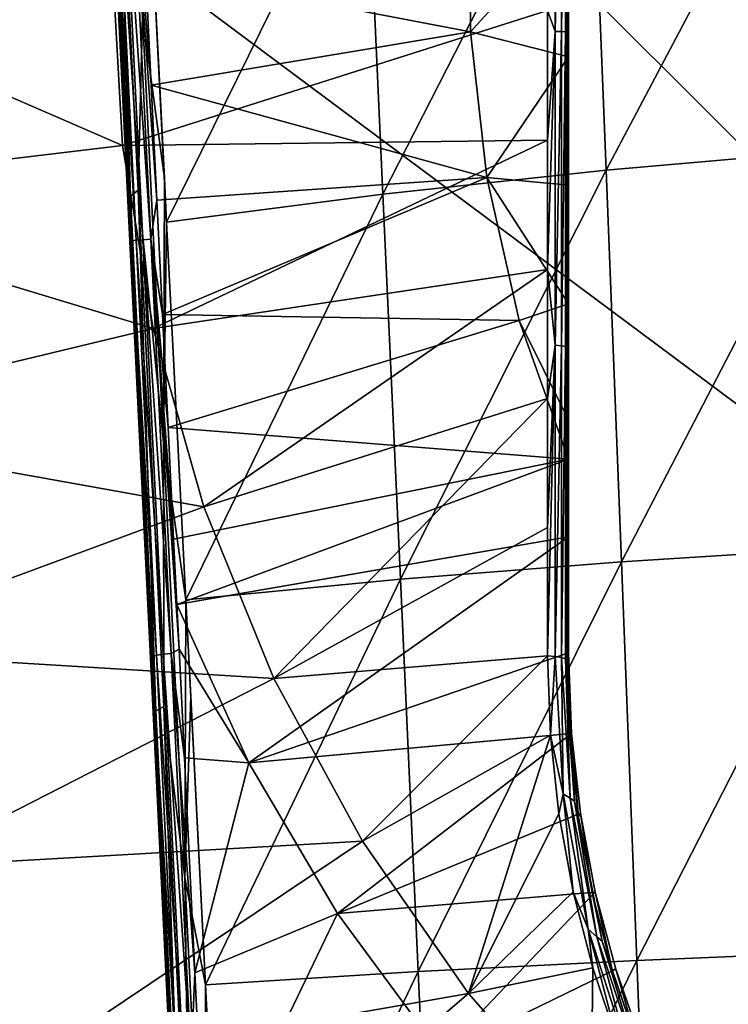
# Model space of a CAD drawing. Header units: metres. Extents: x -109 to 109, y -144 to 54.
# Tile 93 of 150: x -12.71 to -7.61, y -33.41 to -26.33. Entities that reach past the tile are written whole.
import ezdxf

# ---------------------------------------------------------------- set-up
doc = ezdxf.new("R2010")
doc.units = ezdxf.units.M
doc.layers.add('solid_20062313_XXX', color=7, linetype='CONTINUOUS')

msp = doc.modelspace()

# ---------------------------------------------------------------- linework, layer by layer
at = {"layer": 'solid_20062313_XXX'}
for points in [[(-0.037755, -34.693718, -19.326387), (-18.923677, -20.625799, -19.320473), (-14.15034, -20.625799, -19.350346)], [(-18.923677, -35.040936, -19.255531), (-18.923677, -20.625799, -19.320473), (-0.037755, -34.693718, -19.326387)], [(-0.037755, -34.693718, -19.326387), (-14.15034, -20.625799, -19.350346), (-0.037755, -20.625799, -19.388235)], [(-12.08741, -24.009895, 74.632019), (-11.910421, -27.601011, 75.998558), (-12.031964, -23.955809, 74.749962)], [(-12.031964, -23.955809, 74.749962), (-11.85442, -27.558203, 76.120796), (-11.824537, -26.302393, 75.80249)], [(-11.910421, -27.601011, 75.998558), (-11.85442, -27.558203, 76.120796), (-12.031964, -23.955809, 74.749962)], [(-12.08741, -24.009895, 74.632019), (-12.105419, -24.046642, 74.495689), (-11.929299, -27.620134, 75.857933)], [(-12.062812, -24.913858, 69.596184), (-11.929299, -27.620134, 75.857933), (-12.105419, -24.046642, 74.495689)], [(-12.08741, -24.009895, 74.632019), (-11.929299, -27.620134, 75.857933), (-11.910421, -27.601011, 75.998558)], [(-8.855337, -26.417297, 69.8451), (-8.855337, -24.157759, 69.795166), (-8.910926, -26.266636, 69.819702)], [(-8.810923, -24.155056, 69.838531), (-8.855337, -24.157759, 69.795166), (-8.855337, -26.417297, 69.8451)], [(-8.810923, -26.418081, 69.88855), (-8.810923, -24.155056, 69.838531), (-8.855337, -26.417297, 69.8451)], [(-8.781987, -24.151634, 69.89341), (-8.810923, -24.155056, 69.838531), (-8.810923, -26.418081, 69.88855)], [(-8.781987, -26.419075, 69.943527), (-8.781987, -24.151634, 69.89341), (-8.810923, -26.418081, 69.88855)], [(-8.781987, -26.419075, 69.943527), (-8.771327, -25.283508, 70.002243), (-8.781987, -24.151634, 69.89341)], [(-6.934044, -24.470573, 77.357452), (-8.598875, -24.655012, 76.826706), (-8.490464, -27.413618, 77.749741)], [(-6.934044, -24.470573, 77.357452), (-8.490464, -27.413618, 77.749741), (-6.84361, -27.271027, 78.269958)], [(-8.598875, -24.655012, 76.826706), (-10.218584, -24.878201, 76.184402), (-10.095197, -27.586269, 77.119789)], [(-8.598875, -24.655012, 76.826706), (-10.095197, -27.586269, 77.119789), (-8.490464, -27.413618, 77.749741)], [(-12.062812, -24.913858, 69.596184), (-11.914385, -27.926065, 69.604805), (-11.929299, -27.620134, 75.857933)], [(-12.051139, -24.916794, 69.538666), (-11.914385, -27.926065, 69.604805), (-12.062812, -24.913858, 69.596184)], [(-12.051139, -24.916794, 69.538666), (-11.903011, -27.922915, 69.547226), (-11.914385, -27.926065, 69.604805)], [(-11.870353, -27.918806, 69.498459), (-11.903011, -27.922915, 69.547226), (-12.051139, -24.916794, 69.538666)], [(-12.018221, -24.91795, 69.489914), (-11.870353, -27.918806, 69.498459), (-12.051139, -24.916794, 69.538666)], [(-11.969112, -24.917376, 69.45752), (-11.821418, -27.914734, 69.466057), (-12.018221, -24.91795, 69.489914)], [(-11.821418, -27.914734, 69.466057), (-11.870353, -27.918806, 69.498459), (-12.018221, -24.91795, 69.489914)], [(-11.91137, -24.915159, 69.446457), (-11.763735, -27.911324, 69.454987), (-11.969112, -24.917376, 69.45752)], [(-11.763735, -27.911324, 69.454987), (-11.821418, -27.914734, 69.466057), (-11.969112, -24.917376, 69.45752)], [(-11.91137, -24.915159, 69.446457), (-11.801881, -25.971703, 69.498405), (-11.760952, -26.803009, 69.50145)], [(-11.91137, -24.915159, 69.446457), (-11.760952, -26.803009, 69.50145), (-11.720194, -27.631548, 69.47966)], [(-11.91137, -24.915159, 69.446457), (-11.720194, -27.631548, 69.47966), (-11.763735, -27.911324, 69.454987)], [(-10.218584, -24.878201, 76.184402), (-11.785398, -25.139803, 75.434334), (-11.650156, -27.788286, 76.383598)], [(-10.218584, -24.878201, 76.184402), (-11.650156, -27.788286, 76.383598), (-10.095197, -27.586269, 77.119789)], [(-11.824537, -26.302393, 75.80249), (-11.666308, -27.471693, 76.280777), (-11.785398, -25.139803, 75.434334)], [(-11.785398, -25.139803, 75.434334), (-11.666308, -27.471693, 76.280777), (-11.650156, -27.788286, 76.383598)], [(-8.781987, -26.419075, 69.943527), (-8.771327, -28.123087, 69.92244), (-8.771327, -25.283508, 70.002243)], [(-8.771327, -25.283508, 70.002243), (-8.771327, -28.123087, 69.92244), (-8.760991, -25.64208, 70.60006)], [(-11.801881, -25.971703, 69.498405), (-9.464011, -25.364988, 70.373611), (-9.464238, -26.419044, 70.374161)], [(-9.464011, -25.364988, 70.373611), (-8.760991, -25.64208, 70.60006), (-9.464238, -26.419044, 70.374161)], [(-9.464238, -26.419044, 70.374161), (-8.760991, -25.64208, 70.60006), (-8.760991, -26.598507, 70.593063)], [(-8.771327, -28.123087, 69.92244), (-8.760991, -26.598507, 70.593063), (-8.760991, -25.64208, 70.60006)], [(-15.021155, -25.909, 67.089264), (-11.968418, -27.237549, 68.630318), (-12.041929, -25.906071, 68.630318)], [(-15.021155, -25.909, 67.089264), (-14.926705, -27.590836, 67.089264), (-11.968418, -27.237549, 68.630318)], [(-8.910926, -26.266636, 69.819702), (-12.041929, -25.906071, 68.630318), (-11.968418, -27.237549, 68.630318)], [(-11.760952, -26.803009, 69.50145), (-11.801881, -25.971703, 69.498405), (-9.464238, -26.419044, 70.374161)], [(-8.910884, -27.199715, 69.792351), (-8.910926, -26.266636, 69.819702), (-11.968418, -27.237549, 68.630318)], [(-8.855337, -26.417297, 69.8451), (-8.910926, -26.266636, 69.819702), (-8.910884, -27.199715, 69.792351)], [(-11.85442, -27.558203, 76.120796), (-11.673338, -29.370338, 76.781158), (-11.824537, -26.302393, 75.80249)], [(-11.824537, -26.302393, 75.80249), (-11.673338, -29.370338, 76.781158), (-11.666308, -27.471693, 76.280777)], [(-11.760952, -26.803009, 69.50145), (-9.464238, -26.419044, 70.374161), (-9.347432, -27.46661, 70.37471)], [(-9.464238, -26.419044, 70.374161), (-8.760991, -26.598507, 70.593063), (-9.347432, -27.46661, 70.37471)], [(-8.855337, -26.417297, 69.8451), (-8.910884, -27.199715, 69.792351), (-8.910878, -28.128729, 69.734245)], [(-8.855337, -28.673559, 69.713608), (-8.855337, -26.417297, 69.8451), (-8.910878, -28.128729, 69.734245)], [(-8.810923, -26.418081, 69.88855), (-8.855337, -26.417297, 69.8451), (-8.855337, -28.673559, 69.713608)], [(-8.810923, -28.677826, 69.756851), (-8.810923, -26.418081, 69.88855), (-8.855337, -28.673559, 69.713608)], [(-8.781987, -26.419075, 69.943527), (-8.810923, -26.418081, 69.88855), (-8.810923, -28.677826, 69.756851)], [(-8.781987, -28.683226, 69.811569), (-8.781987, -26.419075, 69.943527), (-8.810923, -28.677826, 69.756851)], [(-8.781987, -28.683226, 69.811569), (-8.771327, -28.123087, 69.92244), (-8.781987, -26.419075, 69.943527)], [(-9.347432, -27.46661, 70.37471), (-8.760991, -26.598507, 70.593063), (-8.760991, -27.52323, 70.556175)], [(-8.771327, -28.123087, 69.92244), (-8.760991, -27.52323, 70.556175), (-8.760991, -26.598507, 70.593063)], [(-11.720194, -27.631548, 69.47966), (-11.760952, -26.803009, 69.50145), (-9.347432, -27.46661, 70.37471)], [(-14.926705, -27.590836, 67.089264), (-11.748137, -28.552734, 68.630318), (-11.968418, -27.237549, 68.630318)], [(-8.910884, -27.199715, 69.792351), (-11.968418, -27.237549, 68.630318), (-11.748137, -28.552734, 68.630318)], [(-8.910878, -28.128729, 69.734245), (-8.910884, -27.199715, 69.792351), (-11.748137, -28.552734, 68.630318)], [(-6.84361, -27.271027, 78.269958), (-8.490464, -27.413618, 77.749741), (-8.380161, -30.232298, 78.485352)], [(-6.84361, -27.271027, 78.269958), (-8.380161, -30.232298, 78.485352), (-6.75187, -30.12916, 78.992577)], [(-11.679631, -28.453598, 69.433571), (-11.720194, -27.631548, 69.47966), (-9.347432, -27.46661, 70.37471)], [(-11.679631, -28.453598, 69.433571), (-9.347432, -27.46661, 70.37471), (-9.115038, -28.494728, 70.375244)], [(-11.673338, -29.370338, 76.781158), (-11.650156, -27.788286, 76.383598), (-11.666308, -27.471693, 76.280777)], [(-8.490464, -27.413618, 77.749741), (-10.095197, -27.586269, 77.119789), (-9.969161, -30.357256, 77.87075)], [(-8.490464, -27.413618, 77.749741), (-9.969161, -30.357256, 77.87075), (-8.380161, -30.232298, 78.485352)], [(-9.347432, -27.46661, 70.37471), (-8.760991, -27.52323, 70.556175), (-8.760991, -28.375154, 70.49588)], [(-9.347432, -27.46661, 70.37471), (-8.760991, -28.375154, 70.49588), (-9.115038, -28.494728, 70.375244)], [(-8.771327, -28.123087, 69.92244), (-8.760991, -28.375154, 70.49588), (-8.760991, -27.52323, 70.556175)], [(-14.926705, -27.590836, 67.089264), (-14.644544, -29.251522, 67.089264), (-11.748137, -28.552734, 68.630318)], [(-11.910421, -27.601011, 75.998558), (-11.929299, -27.620134, 75.857933), (-11.838861, -29.455187, 76.413078)], [(-11.910421, -27.601011, 75.998558), (-11.727942, -31.30374, 77.022087), (-11.85442, -27.558203, 76.120796)], [(-11.910421, -27.601011, 75.998558), (-11.838861, -29.455187, 76.413078), (-11.747153, -31.31608, 76.881851)], [(-11.910421, -27.601011, 75.998558), (-11.747153, -31.31608, 76.881851), (-11.727942, -31.30374, 77.022087)], [(-11.85442, -27.558203, 76.120796), (-11.671369, -31.272528, 77.147537), (-11.673338, -29.370338, 76.781158)], [(-11.727942, -31.30374, 77.022087), (-11.671369, -31.272528, 77.147537), (-11.85442, -27.558203, 76.120796)], [(-10.095197, -27.586269, 77.119789), (-11.650156, -27.788286, 76.383598), (-11.511799, -30.503878, 77.151947)], [(-10.095197, -27.586269, 77.119789), (-11.511799, -30.503878, 77.151947), (-9.969161, -30.357256, 77.87075)], [(-11.914385, -27.926065, 69.604805), (-11.838861, -29.455187, 76.413078), (-11.929299, -27.620134, 75.857933)], [(-11.763735, -27.911324, 69.454987), (-11.720194, -27.631548, 69.47966), (-11.679631, -28.453598, 69.433571)], [(-11.673338, -29.370338, 76.781158), (-11.511799, -30.503878, 77.151947), (-11.650156, -27.788286, 76.383598)], [(-11.903011, -27.922915, 69.547226), (-11.766763, -30.922087, 69.288254), (-11.914385, -27.926065, 69.604805)], [(-11.914385, -27.926065, 69.604805), (-11.766763, -30.922087, 69.288254), (-11.838861, -29.455187, 76.413078)], [(-11.870353, -27.918806, 69.498459), (-11.72331, -30.903101, 69.183121), (-11.903011, -27.922915, 69.547226)], [(-11.903011, -27.922915, 69.547226), (-11.755709, -30.912445, 69.231339), (-11.766763, -30.922087, 69.288254)], [(-11.72331, -30.903101, 69.183121), (-11.755709, -30.912445, 69.231339), (-11.903011, -27.922915, 69.547226)], [(-11.821418, -27.914734, 69.466057), (-11.674546, -30.89555, 69.151085), (-11.870353, -27.918806, 69.498459)], [(-11.674546, -30.89555, 69.151085), (-11.72331, -30.903101, 69.183121), (-11.870353, -27.918806, 69.498459)], [(-11.763735, -27.911324, 69.454987), (-11.616922, -30.890953, 69.140144), (-11.821418, -27.914734, 69.466057)], [(-11.616922, -30.890953, 69.140144), (-11.674546, -30.89555, 69.151085), (-11.821418, -27.914734, 69.466057)], [(-11.763735, -27.911324, 69.454987), (-11.576869, -30.538563, 69.206047), (-11.56111, -30.859354, 69.156769)], [(-11.763735, -27.911324, 69.454987), (-11.599939, -30.068638, 69.271332), (-11.576869, -30.538563, 69.206047)], [(-11.763735, -27.911324, 69.454987), (-11.56111, -30.859354, 69.156769), (-11.616922, -30.890953, 69.140144)], [(-11.763735, -27.911324, 69.454987), (-11.679631, -28.453598, 69.433571), (-11.639462, -29.266527, 69.363869)], [(-11.763735, -27.911324, 69.454987), (-11.639462, -29.266527, 69.363869), (-11.599939, -30.068638, 69.271332)], [(-8.910878, -28.128729, 69.734245), (-11.748137, -28.552734, 68.630318), (-11.38379, -29.835501, 68.630318)], [(-8.910918, -29.057495, 69.645172), (-8.910878, -28.128729, 69.734245), (-11.38379, -29.835501, 68.630318)], [(-8.855337, -28.673559, 69.713608), (-8.910878, -28.128729, 69.734245), (-8.910918, -29.057495, 69.645172)], [(-8.781987, -30.929495, 69.498405), (-8.771327, -30.94029, 69.558472), (-8.771327, -28.123087, 69.92244)], [(-8.781987, -30.929495, 69.498405), (-8.771327, -28.123087, 69.92244), (-8.781987, -28.683226, 69.811569)], [(-8.771327, -28.123087, 69.92244), (-8.771327, -30.94029, 69.558472), (-8.760991, -28.375154, 70.49588)], [(-9.115038, -28.494728, 70.375244), (-8.760991, -28.375154, 70.49588), (-8.760991, -29.209686, 70.412193)], [(-8.771327, -30.94029, 69.558472), (-8.760991, -29.209686, 70.412193), (-8.760991, -28.375154, 70.49588)], [(-11.639462, -29.266527, 69.363869), (-11.679631, -28.453598, 69.433571), (-9.115038, -28.494728, 70.375244)], [(-11.639462, -29.266527, 69.363869), (-9.115038, -28.494728, 70.375244), (-8.760991, -29.49324, 70.378174)], [(-9.115038, -28.494728, 70.375244), (-8.760991, -29.209686, 70.412193), (-8.760991, -29.49324, 70.378174)], [(-14.644544, -29.251522, 67.089264), (-11.38379, -29.835501, 68.630318), (-11.748137, -28.552734, 68.630318)], [(-8.855337, -28.673559, 69.713608), (-8.910955, -29.984976, 69.525009), (-8.910884, -30.907076, 69.374275)], [(-8.855337, -28.673559, 69.713608), (-8.910918, -29.057495, 69.645172), (-8.910955, -29.984976, 69.525009)], [(-8.855337, -30.911999, 69.401535), (-8.855337, -28.673559, 69.713608), (-8.910884, -30.907076, 69.374275)], [(-8.810923, -28.677826, 69.756851), (-8.855337, -28.673559, 69.713608), (-8.855337, -30.911999, 69.401535)], [(-8.810923, -30.919722, 69.444298), (-8.810923, -28.677826, 69.756851), (-8.855337, -30.911999, 69.401535)], [(-8.781987, -28.683226, 69.811569), (-8.810923, -28.677826, 69.756851), (-8.810923, -30.919722, 69.444298)], [(-8.781987, -30.929495, 69.498405), (-8.781987, -28.683226, 69.811569), (-8.810923, -30.919722, 69.444298)], [(-8.910918, -29.057495, 69.645172), (-11.38379, -29.835501, 68.630318), (-10.879842, -31.070116, 68.630318)], [(-8.910955, -29.984976, 69.525009), (-8.910918, -29.057495, 69.645172), (-10.879842, -31.070116, 68.630318)], [(-8.771327, -30.94029, 69.558472), (-8.760991, -29.49324, 70.378174), (-8.760991, -29.209686, 70.412193)], [(-14.644544, -29.251522, 67.089264), (-14.178218, -30.870173, 67.089264), (-11.38379, -29.835501, 68.630318)], [(-11.599939, -30.068638, 69.271332), (-11.639462, -29.266527, 69.363869), (-8.760991, -29.49324, 70.378174)], [(-11.673338, -29.370338, 76.781158), (-11.518853, -32.505089, 77.517204), (-11.511799, -30.503878, 77.151947)], [(-11.671369, -31.272528, 77.147537), (-11.518853, -32.505089, 77.517204), (-11.673338, -29.370338, 76.781158)], [(-11.766763, -30.922087, 69.288254), (-11.747153, -31.31608, 76.881851), (-11.838861, -29.455187, 76.413078)], [(-11.599939, -30.068638, 69.271332), (-8.760991, -29.49324, 70.378174), (-11.576869, -30.538563, 69.206047)], [(-11.576869, -30.538563, 69.206047), (-8.760991, -29.49324, 70.378174), (-8.760991, -30.050886, 70.302963)], [(-8.771327, -30.94029, 69.558472), (-8.760991, -30.050886, 70.302963), (-8.760991, -29.49324, 70.378174)], [(-14.178218, -30.870173, 67.089264), (-10.879842, -31.070116, 68.630318), (-11.38379, -29.835501, 68.630318)], [(-8.910955, -29.984976, 69.525009), (-10.879842, -31.070116, 68.630318), (-8.910884, -30.907076, 69.374275)], [(-11.576869, -30.538563, 69.206047), (-8.760991, -30.050886, 70.302963), (-11.058037, -31.677275, 69.2043)], [(-11.058037, -31.677275, 69.2043), (-8.760991, -30.050886, 70.302963), (-8.760991, -30.886169, 70.169495)], [(-8.771327, -30.94029, 69.558472), (-8.766158, -30.913239, 69.864113), (-8.760991, -30.050886, 70.302963)], [(-8.766158, -30.913239, 69.864113), (-8.760991, -30.886169, 70.169495), (-8.760991, -30.050886, 70.302963)], [(-6.75187, -30.12916, 78.992577), (-8.380161, -30.232298, 78.485352), (-8.268916, -33.098228, 79.029327)], [(-6.75187, -30.12916, 78.992577), (-8.268916, -33.098228, 79.029327), (-6.659592, -33.032047, 79.521469)], [(-8.380161, -30.232298, 78.485352), (-9.969161, -30.357256, 77.87075), (-9.841602, -33.178467, 78.432625)], [(-8.380161, -30.232298, 78.485352), (-9.841602, -33.178467, 78.432625), (-8.268916, -33.098228, 79.029327)], [(-9.969161, -30.357256, 77.87075), (-11.511799, -30.503878, 77.151947), (-11.371007, -33.272995, 77.7342)], [(-9.969161, -30.357256, 77.87075), (-11.371007, -33.272995, 77.7342), (-9.841602, -33.178467, 78.432625)], [(-11.518853, -32.505089, 77.517204), (-11.476373, -31.200083, 77.317055), (-11.511799, -30.503878, 77.151947)], [(-11.511799, -30.503878, 77.151947), (-11.476373, -31.200083, 77.317055), (-11.371007, -33.272995, 77.7342)], [(-11.56111, -30.859354, 69.156769), (-11.576869, -30.538563, 69.206047), (-11.058037, -31.677275, 69.2043)], [(-14.178218, -30.870173, 67.089264), (-13.533593, -32.426434, 67.089264), (-10.879842, -31.070116, 68.630318)], [(-11.616922, -30.890953, 69.140144), (-11.56111, -30.859354, 69.156769), (-11.522607, -31.640289, 69.020714)], [(-11.522607, -31.640289, 69.020714), (-11.56111, -30.859354, 69.156769), (-11.058037, -31.677275, 69.2043)], [(-11.755709, -30.912445, 69.231339), (-11.621706, -33.866222, 68.650276), (-11.766763, -30.922087, 69.288254)], [(-11.766763, -30.922087, 69.288254), (-11.621706, -33.866222, 68.650276), (-11.747153, -31.31608, 76.881851)], [(-11.72331, -30.903101, 69.183121), (-11.578804, -33.836063, 68.547569), (-11.755709, -30.912445, 69.231339)], [(-11.755709, -30.912445, 69.231339), (-11.61095, -33.850552, 68.594666), (-11.621706, -33.866222, 68.650276)], [(-11.578804, -33.836063, 68.547569), (-11.61095, -33.850552, 68.594666), (-11.755709, -30.912445, 69.231339)], [(-11.674546, -30.89555, 69.151085), (-11.53021, -33.825092, 68.516273), (-11.72331, -30.903101, 69.183121)], [(-11.53021, -33.825092, 68.516273), (-11.578804, -33.836063, 68.547569), (-11.72331, -30.903101, 69.183121)], [(-11.616922, -30.890953, 69.140144), (-11.472643, -33.819328, 68.505585), (-11.674546, -30.89555, 69.151085)], [(-11.472643, -33.819328, 68.505585), (-11.53021, -33.825092, 68.516273), (-11.674546, -30.89555, 69.151085)], [(-11.616922, -30.890953, 69.140144), (-11.522607, -31.640289, 69.020714), (-11.446319, -33.186222, 68.682648)], [(-11.616922, -30.890953, 69.140144), (-11.446319, -33.186222, 68.682648), (-11.472643, -33.819328, 68.505585)], [(-11.058037, -31.677275, 69.2043), (-8.760991, -30.886169, 70.169495), (-8.739473, -31.465046, 70.068848)], [(-10.879842, -31.070116, 68.630318), (-10.242475, -32.24144, 68.630318), (-8.910884, -30.907076, 69.374275)], [(-10.242475, -32.24144, 68.630318), (-8.890428, -31.477869, 69.27169), (-8.910884, -30.907076, 69.374275)], [(-8.855337, -30.911999, 69.401535), (-8.910884, -30.907076, 69.374275), (-8.890428, -31.477869, 69.27169)], [(-8.798779, -31.898939, 69.221077), (-8.855337, -30.911999, 69.401535), (-8.890428, -31.477869, 69.27169)], [(-8.798779, -31.898939, 69.221077), (-8.810923, -30.919722, 69.444298), (-8.855337, -30.911999, 69.401535)], [(-8.749561, -31.930891, 69.257874), (-8.781987, -30.929495, 69.498405), (-8.810923, -30.919722, 69.444298)], [(-8.749561, -31.930891, 69.257874), (-8.810923, -30.919722, 69.444298), (-8.798779, -31.898939, 69.221077)], [(-8.716998, -31.952181, 69.308815), (-8.771327, -30.94029, 69.558472), (-8.781987, -30.929495, 69.498405)], [(-8.749561, -31.930891, 69.257874), (-8.716998, -31.952181, 69.308815), (-8.781987, -30.929495, 69.498405)], [(-8.75084, -31.506317, 69.452782), (-8.766158, -30.913239, 69.864113), (-8.771327, -30.94029, 69.558472)], [(-8.716998, -31.952181, 69.308815), (-8.75084, -31.506317, 69.452782), (-8.771327, -30.94029, 69.558472)], [(-8.75084, -31.506317, 69.452782), (-8.760991, -30.886169, 70.169495), (-8.766158, -30.913239, 69.864113)], [(-8.75084, -31.506317, 69.452782), (-8.739473, -31.465046, 70.068848), (-8.760991, -30.886169, 70.169495)], [(-13.533593, -32.426434, 67.089264), (-10.242475, -32.24144, 68.630318), (-10.879842, -31.070116, 68.630318)], [(-11.518853, -32.505089, 77.517204), (-11.371007, -33.272995, 77.7342), (-11.476373, -31.200083, 77.317055)], [(-11.727942, -31.30374, 77.022087), (-11.541547, -35.086121, 77.694801), (-11.671369, -31.272528, 77.147537)], [(-11.671369, -31.272528, 77.147537), (-11.484391, -35.066727, 77.82235), (-11.518853, -32.505089, 77.517204)], [(-11.541547, -35.086121, 77.694801), (-11.484391, -35.066727, 77.82235), (-11.671369, -31.272528, 77.147537)], [(-11.727942, -31.30374, 77.022087), (-11.747153, -31.31608, 76.881851), (-11.65442, -33.197826, 77.262955)], [(-11.621706, -33.866222, 68.650276), (-11.65442, -33.197826, 77.262955), (-11.747153, -31.31608, 76.881851)], [(-11.727942, -31.30374, 77.022087), (-11.65442, -33.197826, 77.262955), (-11.560893, -35.095718, 77.55545)], [(-11.727942, -31.30374, 77.022087), (-11.560893, -35.095718, 77.55545), (-11.541547, -35.086121, 77.694801)], [(-11.058037, -31.677275, 69.2043), (-8.739473, -31.465046, 70.068848), (-10.420505, -32.759926, 69.204857)], [(-10.420505, -32.759926, 69.204857), (-8.739473, -31.465046, 70.068848), (-8.675018, -32.039642, 69.9701)], [(-10.242475, -32.24144, 68.630318), (-9.479503, -33.33511, 68.630318), (-8.890428, -31.477869, 69.27169)], [(-9.479503, -33.33511, 68.630318), (-8.828991, -32.044624, 69.170952), (-8.890428, -31.477869, 69.27169)], [(-8.798779, -31.898939, 69.221077), (-8.890428, -31.477869, 69.27169), (-8.828991, -32.044624, 69.170952)], [(-8.75084, -31.506317, 69.452782), (-8.689494, -32.067932, 69.349159), (-8.739473, -31.465046, 70.068848)], [(-8.716998, -31.952181, 69.308815), (-8.689494, -32.067932, 69.349159), (-8.75084, -31.506317, 69.452782)], [(-8.689494, -32.067932, 69.349159), (-8.675018, -32.039642, 69.9701), (-8.739473, -31.465046, 70.068848)], [(-11.446319, -33.186222, 68.682648), (-11.522607, -31.640289, 69.020714), (-11.058037, -31.677275, 69.2043)], [(-11.446319, -33.186222, 68.682648), (-11.058037, -31.677275, 69.2043), (-10.420505, -32.759926, 69.204857)], [(-8.798779, -31.898939, 69.221077), (-8.828991, -32.044624, 69.170952), (-8.727315, -32.603928, 69.072647)], [(-8.798779, -31.898939, 69.221077), (-8.727315, -32.603928, 69.072647), (-8.618301, -32.872753, 69.046661)], [(-8.749561, -31.930891, 69.257874), (-8.798779, -31.898939, 69.221077), (-8.618301, -32.872753, 69.046661)], [(-8.557442, -32.927319, 69.078003), (-8.716998, -31.952181, 69.308815), (-8.749561, -31.930891, 69.257874)], [(-8.557442, -32.927319, 69.078003), (-8.749561, -31.930891, 69.257874), (-8.618301, -32.872753, 69.046661)], [(-8.716998, -31.952181, 69.308815), (-8.51784, -32.958961, 69.126076), (-8.689494, -32.067932, 69.349159)], [(-8.557442, -32.927319, 69.078003), (-8.51784, -32.958961, 69.126076), (-8.716998, -31.952181, 69.308815)], [(-10.420505, -32.759926, 69.204857), (-8.675018, -32.039642, 69.9701), (-8.568344, -32.606045, 69.87397)], [(-9.479503, -33.33511, 68.630318), (-8.727315, -32.603928, 69.072647), (-8.828991, -32.044624, 69.170952)], [(-8.689494, -32.067932, 69.349159), (-8.587893, -32.621887, 69.2481), (-8.675018, -32.039642, 69.9701)], [(-8.51784, -32.958961, 69.126076), (-8.587893, -32.621887, 69.2481), (-8.689494, -32.067932, 69.349159)], [(-8.587893, -32.621887, 69.2481), (-8.568344, -32.606045, 69.87397), (-8.675018, -32.039642, 69.9701)], [(-13.533593, -32.426434, 67.089264), (-12.718776, -33.900738, 67.089264), (-10.242475, -32.24144, 68.630318)], [(-12.718776, -33.900738, 67.089264), (-9.479503, -33.33511, 68.630318), (-10.242475, -32.24144, 68.630318)], [(-11.518853, -32.505089, 77.517204), (-11.362007, -35.687893, 78.006775), (-11.371007, -33.272995, 77.7342)], [(-11.484391, -35.066727, 77.82235), (-11.362007, -35.687893, 78.006775), (-11.518853, -32.505089, 77.517204)], [(-10.420505, -32.759926, 69.204857), (-8.568344, -32.606045, 69.87397), (-9.677336, -33.772984, 69.205391)], [(-9.677336, -33.772984, 69.205391), (-8.568344, -32.606045, 69.87397), (-8.420457, -33.160698, 69.781097)], [(-9.479503, -33.33511, 68.630318), (-8.586266, -33.152504, 68.977425), (-8.727315, -32.603928, 69.072647)], [(-8.618301, -32.872753, 69.046661), (-8.727315, -32.603928, 69.072647), (-8.586266, -33.152504, 68.977425)], [(-8.587893, -32.621887, 69.2481), (-8.446931, -33.164951, 69.150246), (-8.568344, -32.606045, 69.87397)], [(-8.51784, -32.958961, 69.126076), (-8.446931, -33.164951, 69.150246), (-8.587893, -32.621887, 69.2481)], [(-8.446931, -33.164951, 69.150246), (-8.420457, -33.160698, 69.781097), (-8.568344, -32.606045, 69.87397)], [(-11.369916, -34.738277, 68.24823), (-11.446319, -33.186222, 68.682648), (-10.420505, -32.759926, 69.204857)], [(-11.369916, -34.738277, 68.24823), (-10.420505, -32.759926, 69.204857), (-9.677336, -33.772984, 69.205391)], [(-8.618301, -32.872753, 69.046661), (-8.586266, -33.152504, 68.977425), (-8.406977, -33.687271, 68.885864)], [(-8.618301, -32.872753, 69.046661), (-8.406977, -33.687271, 68.885864), (-8.315245, -33.818176, 68.881378)], [(-8.557442, -32.927319, 69.078003), (-8.618301, -32.872753, 69.046661), (-8.315245, -33.818176, 68.881378)], [(-8.236203, -33.892399, 68.908112), (-8.51784, -32.958961, 69.126076), (-8.557442, -32.927319, 69.078003)], [(-8.236203, -33.892399, 68.908112), (-8.557442, -32.927319, 69.078003), (-8.315245, -33.818176, 68.881378)], [(-8.51784, -32.958961, 69.126076), (-8.186396, -33.932541, 68.953773), (-8.446931, -33.164951, 69.150246)], [(-8.236203, -33.892399, 68.908112), (-8.186396, -33.932541, 68.953773), (-8.51784, -32.958961, 69.126076)], [(-6.659592, -33.032047, 79.521469), (-8.268916, -33.098228, 79.029327), (-8.157219, -35.998245, 79.378548)], [(-6.659592, -33.032047, 79.521469), (-8.157219, -35.998245, 79.378548), (-6.567167, -35.966469, 79.853806)], [(-8.268916, -33.098228, 79.029327), (-9.841602, -33.178467, 78.432625), (-9.713118, -36.036797, 78.801895)], [(-8.268916, -33.098228, 79.029327), (-9.713118, -36.036797, 78.801895), (-8.157219, -35.998245, 79.378548)], [(-11.621706, -33.866222, 68.650276), (-11.560893, -35.095718, 77.55545), (-11.65442, -33.197826, 77.262955)], [(-11.472643, -33.819328, 68.505585), (-11.446319, -33.186222, 68.682648), (-11.369916, -34.738277, 68.24823)], [(-9.841602, -33.178467, 78.432625), (-11.371007, -33.272995, 77.7342), (-11.228462, -36.082386, 78.126427)], [(-9.841602, -33.178467, 78.432625), (-11.228462, -36.082386, 78.126427), (-9.713118, -36.036797, 78.801895)], [(-9.677336, -33.772984, 69.205391), (-8.420457, -33.160698, 69.781097), (-8.232327, -33.70113, 69.691978)], [(-9.479503, -33.33511, 68.630318), (-8.600285, -34.337711, 68.630318), (-8.586266, -33.152504, 68.977425)], [(-8.600285, -34.337711, 68.630318), (-8.406977, -33.687271, 68.885864), (-8.586266, -33.152504, 68.977425)], [(-8.446931, -33.164951, 69.150246), (-8.26778, -33.694031, 69.056213), (-8.420457, -33.160698, 69.781097)], [(-8.186396, -33.932541, 68.953773), (-8.26778, -33.694031, 69.056213), (-8.446931, -33.164951, 69.150246)], [(-8.26778, -33.694031, 69.056213), (-8.232327, -33.70113, 69.691978), (-8.420457, -33.160698, 69.781097)], [(-11.371007, -33.272995, 77.7342), (-11.282478, -35.017292, 78.000801), (-11.228462, -36.082386, 78.126427)], [(-11.362007, -35.687893, 78.006775), (-11.282478, -35.017292, 78.000801), (-11.371007, -33.272995, 77.7342)], [(-12.718776, -33.900738, 67.089264), (-11.744012, -35.274536, 67.089264), (-9.479503, -33.33511, 68.630318)], [(-11.744012, -35.274536, 67.089264), (-8.600285, -34.337711, 68.630318), (-9.479503, -33.33511, 68.630318)]]:
    msp.add_3dface(points, dxfattribs=at)

doc.saveas('drawing.dxf')
